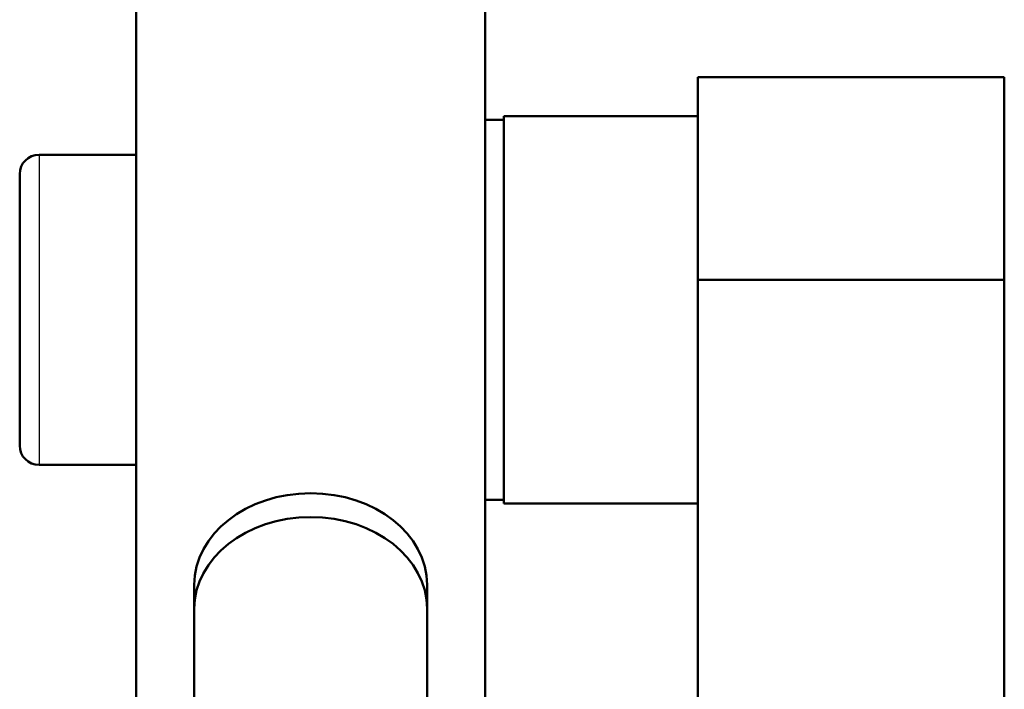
# Model space of a CAD drawing. Header units: millimetres. Extents: x 247 to 1050, y 34 to 1073.
# Tile 10 of 60: x 300 to 326, y 174 to 191. Entities that reach past the tile are written whole.
import ezdxf

# ---------------------------------------------------------------- set-up
doc = ezdxf.new("R2010")
doc.units = ezdxf.units.MM
doc.header["$LTSCALE"] = 0.75
doc.layers.add('Visible', color=7, linetype='Continuous', lineweight=50)
doc.layers.add('Visible Narrow', color=7, linetype='Continuous', lineweight=25)

msp = doc.modelspace()

# ---------------------------------------------------------------- linework, layer by layer
at = {"layer": 'Visible'}
for p, q in [((303.177, 212.857, 16.211), (303.177, 171.185, 48.768)), ((312.177, 171.185, 48.768), (312.177, 212.857, 16.211)), ((317.652, 189.394, 32.884), (325.552, 189.394, 32.884)), ((312.652, 188.294, 32.884), (312.177, 188.294, 32.884)), ((317.652, 188.394, 32.884), (312.652, 188.394, 32.884)), ((300.677, 187.394, 32.884), (303.177, 187.394, 32.884)), ((325.552, 184.167, 38.834), (317.652, 184.167, 38.834)), ((317.652, 184.167, 38.834), (317.652, 92.819, 38.834)), ((325.552, 100.994, 38.834), (325.552, 184.167, 38.834)), ((300.677, 179.394, 32.884), (303.177, 179.394, 32.884)), ((312.652, 178.494, 32.884), (312.177, 178.494, 32.884)), ((317.652, 178.394, 32.884), (312.652, 178.394, 32.884)), ((304.677, 173.147, 47.235), (304.677, 176.299, 44.773)), ((310.677, 173.147, 47.235), (310.677, 176.299, 44.773))]:
    msp.add_line(p, q, dxfattribs=at)
at = {"layer": 'Visible', "extrusion": (-1, 0, 0)}
for centre, radius, start in [((-183.394, 32.884, -317.652), 6, 97.402), ((-183.394, 32.884, -300.177), 3.5, 0)]:
    msp.add_arc(centre, radius, start, 180, dxfattribs=at)
at = {"layer": 'Visible', "extrusion": (1, 0, 0)}
for centre, radius, end in [((183.394, 32.884, 325.552), 6, 82.598), ((183.394, 32.884, 312.652), 5, 180)]:
    msp.add_arc(centre, radius, 0, end, dxfattribs=at)
at = {"layer": 'Visible', "extrusion": (0, 0, -1)}
for centre, start, end in [((-300.677, 186.894, -32.884), 0, 90), ((-300.677, 179.894, -32.884), 270, 0)]:
    msp.add_arc(centre, 0.5, start, end, dxfattribs=at)
at = {"layer": 'Visible', "extrusion": (-1.2e-15, 0.615661, 0.788011)}
msp.add_arc((-307.677, -111.361, 143.822), 3, 180, 360, dxfattribs=at)
at = {"layer": 'Visible', "extrusion": (-1.2e-15, -0.615661, -0.788011)}
msp.add_arc((307.677, -111.361, -142.822), 3, 180, 360, dxfattribs=at)
at = {"layer": 'Visible Narrow', "extrusion": (1, 1.1e-15, -1.1e-15)}
msp.add_arc((183.394, 32.884, 300.677), 4, 0, 180, dxfattribs=at)

doc.saveas('drawing.dxf')
